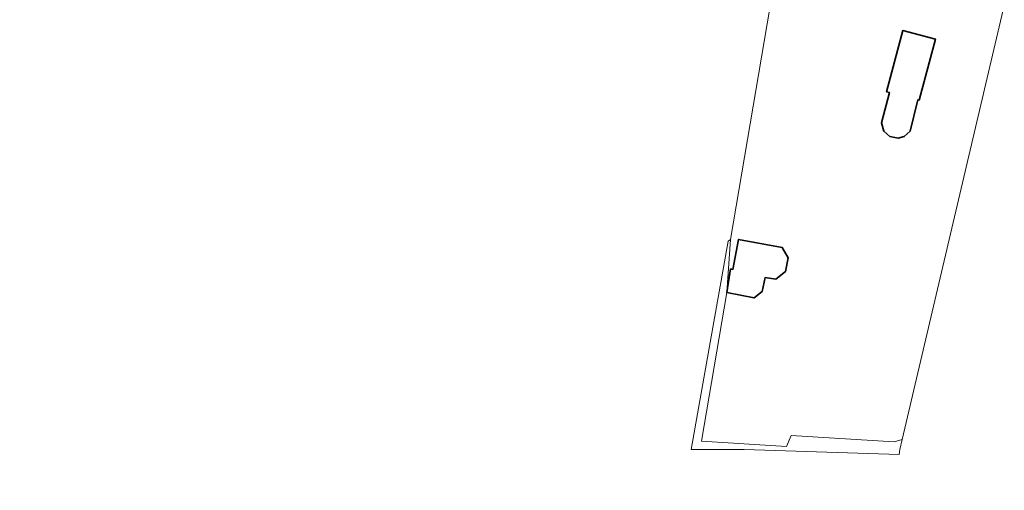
# Model space of a CAD drawing. Extents: x 184422 to 188298, y 343471 to 350189.
# Tile 188 of 256: x 185613 to 185747, y 347728 to 347792. Entities that reach past the tile are written whole.
import ezdxf

# ---------------------------------------------------------------- set-up
doc = ezdxf.new("R2010")
doc.units = 0
for name, color, linetype, lineweight in [('B-WA-GR-BOUWLAND-GV', 252, 'Continuous', 13), ('B-WA-GR-GRAS-GV', 252, 'Continuous', 13), ('B-WA-OG-TERREIN_ERF-GV', 252, 'Continuous', 18), ('B-WE-OG-BEBOUWING-GV', 250, 'Continuous', 35)]:
    doc.layers.add(name, color=color, linetype=linetype, lineweight=lineweight)

msp = doc.modelspace()

# ---------------------------------------------------------------- linework, layer by layer
at = {"layer": 'B-WA-GR-BOUWLAND-GV', "flags": 128}
msp.add_lwpolyline([(185796.722, 347714.751), (185777.473, 347744.375), (185761.572, 347769.844), (185750.927, 347791.664), (185747.964, 347797.738), (185733.183, 347734.741), (185732.867, 347733.4), (185732.766, 347732.72), (185711.669, 347733.4), (185704.443, 347733.4), (185709.5, 347761.764), (185709.809, 347761.985), (185716.705, 347802.617), (185673.167, 347796.603), (185672.578, 347834.13), (185672.591, 347834.414), (185671.921, 347834.243), (185618.317, 347820.58), (185575.512, 347809.505)], dxfattribs=at)
msp.add_lwpolyline([(185796.722, 347714.751), (185777.473, 347744.375), (185761.572, 347769.844), (185750.927, 347791.664), (185747.964, 347797.738), (185733.183, 347734.741), (185732.867, 347733.4), (185732.766, 347732.72), (185711.669, 347733.4), (185704.443, 347733.4), (185709.5, 347761.764), (185709.809, 347761.985), (185716.705, 347802.617), (185673.167, 347796.603), (185672.578, 347834.13), (185672.591, 347834.414), (185671.921, 347834.243), (185618.317, 347820.58), (185575.512, 347809.505)], dxfattribs=at)
msp.add_lwpolyline([(185796.722, 347714.751), (185777.473, 347744.375), (185761.572, 347769.844), (185750.927, 347791.664), (185747.964, 347797.738), (185733.183, 347734.741), (185732.867, 347733.4), (185732.766, 347732.72), (185711.669, 347733.4), (185704.443, 347733.4), (185709.5, 347761.764), (185709.809, 347761.985), (185716.705, 347802.617), (185673.167, 347796.603), (185672.578, 347834.13), (185672.591, 347834.414), (185671.921, 347834.243), (185618.317, 347820.58), (185575.512, 347809.505)], dxfattribs=at)
at = {"layer": 'B-WA-GR-GRAS-GV', "flags": 128}
msp.add_lwpolyline([(185711.669, 347733.4), (185732.766, 347732.72), (185732.867, 347733.4), (185733.183, 347734.741), (185732.085, 347734.46), (185718.065, 347735.3), (185717.417, 347733.824), (185705.826, 347734.535), (185709.314, 347754.785), (185709.809, 347761.985), (185709.5, 347761.764), (185704.443, 347733.4)], close=True, dxfattribs=at)
msp.add_lwpolyline([(185711.669, 347733.4), (185732.766, 347732.72), (185732.867, 347733.4), (185733.183, 347734.741), (185732.085, 347734.46), (185718.065, 347735.3), (185717.417, 347733.824), (185705.826, 347734.535), (185709.314, 347754.785), (185709.809, 347761.985), (185709.5, 347761.764), (185704.443, 347733.4)], close=True, dxfattribs=at)
msp.add_lwpolyline([(185711.669, 347733.4), (185732.766, 347732.72), (185732.867, 347733.4), (185733.183, 347734.741), (185732.085, 347734.46), (185718.065, 347735.3), (185717.417, 347733.824), (185705.826, 347734.535), (185709.314, 347754.785), (185709.809, 347761.985), (185709.5, 347761.764), (185704.443, 347733.4)], close=True, dxfattribs=at)
at = {"layer": 'B-WA-OG-TERREIN_ERF-GV', "flags": 128}
msp.add_lwpolyline([(185716.705, 347802.617), (185709.809, 347761.985), (185709.314, 347754.785), (185705.826, 347734.535), (185717.417, 347733.824), (185718.065, 347735.3), (185732.085, 347734.46), (185733.183, 347734.741), (185747.964, 347797.738)], dxfattribs=at)
msp.add_lwpolyline([(185716.705, 347802.617), (185709.809, 347761.985), (185709.314, 347754.785), (185705.826, 347734.535), (185717.417, 347733.824), (185718.065, 347735.3), (185732.085, 347734.46), (185733.183, 347734.741), (185747.964, 347797.738)], dxfattribs=at)
msp.add_lwpolyline([(185716.705, 347802.617), (185709.809, 347761.985), (185709.314, 347754.785), (185705.826, 347734.535), (185717.417, 347733.824), (185718.065, 347735.3), (185732.085, 347734.46), (185733.183, 347734.741), (185747.964, 347797.738)], dxfattribs=at)
for points in [[(185737.695, 347789.274), (185735.503, 347780.963), (185735.325, 347781.009), (185734.245, 347776.737), (185733.47, 347776.015), (185732.633, 347775.784), (185731.483, 347776.021), (185730.687, 347776.759), (185730.37, 347777.863), (185731.429, 347782.024), (185731.062, 347782.12), (185733.254, 347790.431)], [(185737.695, 347789.274), (185735.503, 347780.963), (185735.325, 347781.009), (185734.245, 347776.737), (185733.47, 347776.015), (185732.633, 347775.784), (185731.483, 347776.021), (185730.687, 347776.759), (185730.37, 347777.863), (185731.429, 347782.024), (185731.062, 347782.12), (185733.254, 347790.431)], [(185737.695, 347789.274), (185735.503, 347780.963), (185735.325, 347781.009), (185734.245, 347776.737), (185733.47, 347776.015), (185732.633, 347775.784), (185731.483, 347776.021), (185730.687, 347776.759), (185730.37, 347777.863), (185731.429, 347782.024), (185731.062, 347782.12), (185733.254, 347790.431)], [(185709.314, 347754.785), (185709.811, 347757.992), (185710.131, 347757.913), (185710.898, 347762.011), (185716.825, 347760.925), (185717.66, 347759.486), (185717.286, 347757.623), (185715.956, 347756.576), (185714.497, 347756.814), (185714.102, 347754.933), (185713.013, 347754.049)], [(185709.314, 347754.785), (185709.811, 347757.992), (185710.131, 347757.913), (185710.898, 347762.011), (185716.825, 347760.925), (185717.66, 347759.486), (185717.286, 347757.623), (185715.956, 347756.576), (185714.497, 347756.814), (185714.102, 347754.933), (185713.013, 347754.049)], [(185709.314, 347754.785), (185709.811, 347757.992), (185710.131, 347757.913), (185710.898, 347762.011), (185716.825, 347760.925), (185717.66, 347759.486), (185717.286, 347757.623), (185715.956, 347756.576), (185714.497, 347756.814), (185714.102, 347754.933), (185713.013, 347754.049)]]:
    msp.add_lwpolyline(points, close=True, dxfattribs=at)
at = {"layer": 'B-WE-OG-BEBOUWING-GV', "flags": 128}
for points in [[(185735.503, 347780.963), (185737.695, 347789.274), (185733.254, 347790.431), (185731.062, 347782.12), (185731.429, 347782.024), (185730.37, 347777.863), (185730.687, 347776.759), (185731.483, 347776.021), (185732.633, 347775.784), (185733.47, 347776.015), (185734.245, 347776.737), (185735.325, 347781.009)], [(185735.503, 347780.963), (185737.695, 347789.274), (185733.254, 347790.431), (185731.062, 347782.12), (185731.429, 347782.024), (185730.37, 347777.863), (185730.687, 347776.759), (185731.483, 347776.021), (185732.633, 347775.784), (185733.47, 347776.015), (185734.245, 347776.737), (185735.325, 347781.009)], [(185735.503, 347780.963), (185737.695, 347789.274), (185733.254, 347790.431), (185731.062, 347782.12), (185731.429, 347782.024), (185730.37, 347777.863), (185730.687, 347776.759), (185731.483, 347776.021), (185732.633, 347775.784), (185733.47, 347776.015), (185734.245, 347776.737), (185735.325, 347781.009)], [(185709.811, 347757.992), (185709.314, 347754.785), (185713.013, 347754.049), (185714.102, 347754.933), (185714.497, 347756.814), (185715.956, 347756.576), (185717.286, 347757.623), (185717.66, 347759.486), (185716.825, 347760.925), (185710.898, 347762.011), (185710.131, 347757.913)], [(185709.811, 347757.992), (185709.314, 347754.785), (185713.013, 347754.049), (185714.102, 347754.933), (185714.497, 347756.814), (185715.956, 347756.576), (185717.286, 347757.623), (185717.66, 347759.486), (185716.825, 347760.925), (185710.898, 347762.011), (185710.131, 347757.913)], [(185709.811, 347757.992), (185709.314, 347754.785), (185713.013, 347754.049), (185714.102, 347754.933), (185714.497, 347756.814), (185715.956, 347756.576), (185717.286, 347757.623), (185717.66, 347759.486), (185716.825, 347760.925), (185710.898, 347762.011), (185710.131, 347757.913)]]:
    msp.add_lwpolyline(points, close=True, dxfattribs=at)

doc.saveas('drawing.dxf')
